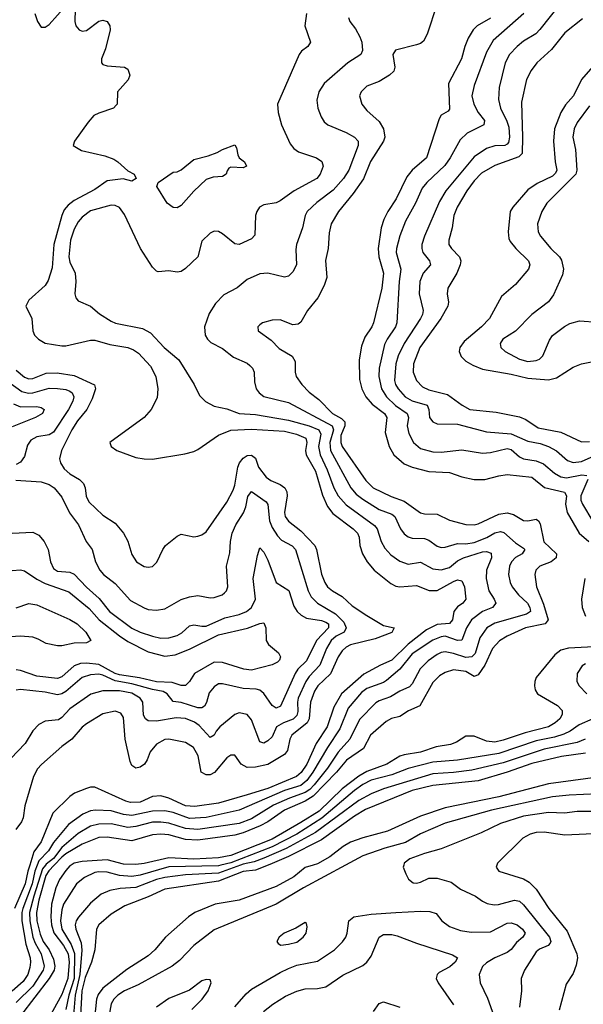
# Model space of a CAD drawing. Header units: inches. Extents: x 884549 to 1028252, y 526810 to 653624.
# Tile 19 of 256: x 933306 to 936039, y 539325 to 544099. Entities that reach past the tile are written whole.
import ezdxf

# ---------------------------------------------------------------- set-up
doc = ezdxf.new("R2010")
doc.units = ezdxf.units.IN
doc.header["$MEASUREMENT"] = 0
doc.layers.add('A9533', color=7, linetype='Continuous')
doc.layers.add('A9534', color=7, linetype='Continuous')

msp = doc.modelspace()

# ---------------------------------------------------------------- linework, layer by layer
at = {"layer": 'A9533', "color": 5}
for points, elevation in [([(933390.5, 540000), (933379, 539970), (933366.7, 539910), (933320.9, 539790), (933316, 539770), (933316.2, 539730), (933336.6, 539616.6), (933356.9, 539550), (933358.8, 539530), (933356.2, 539503.8), (933345.4, 539470), (933323.9, 539436.1), (933270, 539388.8)], 2940), ([(933355.1, 540000), (933346, 539970), (933333.5, 539910), (933281.9, 539790)], 2920), ([(933556.1, 540000), (933550, 539996), (933530, 539974.1), (933498.7, 539930), (933481.3, 539890), (933460.6, 539810), (933456.8, 539750), (933459.9, 539710), (933471.2, 539671.2), (933519.1, 539610), (933541.2, 539570), (933546.3, 539530), (933540.4, 539450), (933510, 539372.2), (933450, 539261.3), (933415.1, 539210), (933401, 539170), (933387.5, 539110), (933358.1, 539050), (933338.9, 539021.1), (933308.2, 538990), (933285.5, 538950)], 3020), ([(933473.6, 540000), (933447.4, 539972.6), (933433.8, 539950), (933399.4, 539830), (933388.1, 539770), (933389.9, 539730), (933405.2, 539665.2), (933420.4, 539630), (933449.8, 539590), (933470, 539543.5), (933476.8, 539510), (933472.9, 539490), (933450, 539450.3), (933310, 539269.9), (933289.8, 539230)], 2980), ([(933430.8, 540000), (933417.6, 539982.4), (933374.8, 539850), (933354.4, 539770), (933354.9, 539730), (933370.4, 539650.4), (933381.2, 539621.2), (933410, 539569.3), (933425.1, 539510), (933420.4, 539490), (933370, 539413.7), (933290, 539334.4)], 2960), ([(934281.6, 540000), (934270, 539997.2), (934030, 539991.3), (933890, 539951), (933850, 539945.1), (933790.5, 539950.5), (933730, 539965.6), (933690, 539967.6), (933670, 539963.7), (933620.5, 539939.5), (933582.4, 539910), (933518.3, 539810), (933510, 539783.6), (933503.5, 539730), (933510.1, 539690), (933555.8, 539615.8), (933572.3, 539572.3), (933570, 539450), (933545.3, 539370), (933530, 539300.6)], 3040), ([(934376.4, 540000), (934270, 539961.5), (934110, 539952.4), (934010, 539940.7), (933969.4, 539930), (933870, 539892.2), (933793.8, 539886.2), (933743, 539877), (933701.1, 539858.9), (933650, 539815.9), (933591.7, 539748.3), (933580.6, 539730), (933575.8, 539710), (933579, 539690), (933603.9, 539623.9), (933607.9, 539587.9), (933598.4, 539470), (933574.6, 539370), (933567, 539273)], 3060), ([(934510.8, 540000), (934450, 539975.9), (934390, 539968.4), (934270, 539922.7), (934010, 539882.9), (933930, 539846.4), (933816.7, 539803.3), (933750, 539762.1), (933690, 539710.6), (933678.8, 539690), (933670.1, 539589.9), (933653.9, 539530), (933624.3, 539455.7), (933607.5, 539390), (933601, 539270)], 3080), ([(934729.9, 540000), (934690, 539988.1), (934636.2, 539943.8), (934550, 539897), (934370, 539829.9), (934254.9, 539810), (934154.9, 539770), (934124.3, 539750), (934012.7, 539650), (933961.7, 539590), (933930, 539560.9), (933825.5, 539494.5), (933710, 539404), (933687.4, 539372.6), (933679.3, 539350), (933664.1, 539210)], 3120), ([(934885.4, 540000), (934682.5, 539890), (934550, 539811.3), (934250, 539687), (934150, 539610.7), (934081.9, 539538.1), (934044.9, 539510), (933880.5, 539419.5), (933814, 539390), (933783, 539370), (933762.5, 539350), (933750, 539327.6), (933722.9, 539177.1)], 3140), ([(935168.4, 540000), (935166.5, 539990), (935178.5, 539958.5), (935191.7, 539931.7), (935214, 539914), (935230, 539912), (935250, 539917.4), (935290, 539937.3), (935330, 539936.8), (935397.9, 539917.9), (935443.8, 539883.8), (935515.8, 539850), (935550, 539824.9), (935573.7, 539813.7), (935607.4, 539807.4), (935628.8, 539808.8), (935706, 539830), (935730, 539825.6), (935750, 539807.8), (935875.4, 539650), (935881.6, 539630), (935878.1, 539621.9), (935868.9, 539610), (935826.9, 539593.1), (935810, 539579.8), (935754, 539490), (935738.6, 539450), (935738.8, 539390), (935729.4, 539310.6)], 3160), ([(935619.4, 540000), (935616.4, 539990), (935630.4, 539970), (935750, 539933.7), (935776.6, 539916.6), (935810, 539884), (935872.9, 539790), (935960.3, 539680.3), (936008.6, 539570), (936011.6, 539550), (936004.6, 539515.4), (935990, 539475.1), (935956.9, 539423.1), (935922.6, 539297.5)], 3180), ([(934350, 539312.7), (934404.3, 539375.7), (934430, 539398.3), (934570, 539479.8), (934610, 539498.6), (934650, 539514.4), (934750, 539534.6), (934833.1, 539590), (934872.4, 539627.6), (934888.1, 539650), (934895, 539670), (934901.7, 539730), (934927, 539750), (935010, 539761.6), (935130, 539770.4), (935250, 539777.3), (935295, 539775), (935325.9, 539765.9), (935352.7, 539730), (935390, 539703.2), (935443.3, 539683.3), (935495.1, 539675.1), (935590, 539676.3), (935670, 539718.7), (935690, 539719.6), (935717.8, 539710), (935744.6, 539690), (935756.8, 539670), (935746, 539650), (935715.4, 539624.6), (935688.9, 539591.1), (935670, 539576.1), (935610, 539550.8), (935570, 539526.9), (935550, 539507.8), (935534, 539470), (935539.7, 539430), (935574.8, 539354.8), (935605.5, 539270)], 3140), ([(934487.9, 539290), (934533.8, 539326.2), (934595.7, 539364.3), (934650, 539389.6), (934690, 539399.8), (934750, 539401.9), (934790, 539410.1), (934873.2, 539466.8), (934970, 539512.6), (934990.3, 539529.7), (935010, 539558), (935049.9, 539650.1), (935070, 539664), (935110, 539664.1), (935137.4, 539657.4), (935230, 539621.3), (935405, 539565), (935428.7, 539550), (935418.2, 539530), (935392.5, 539507.5), (935340.7, 539479.3), (935330.2, 539470), (935326.4, 539450), (935335.6, 539430), (935410, 539322.6)], 3120), ([(934140.3, 539299.7), (934191.7, 539350), (934221, 539390), (934235.1, 539430), (934230, 539444), (934210, 539445.6), (934190, 539438.3), (934130, 539393.1), (934030, 539354), (933970, 539311)], 3160), ([(935022, 539290), (935050, 539328.5), (935070, 539336.8), (935150, 539311.6)], 3080)]:
    msp.add_lwpolyline(points, dxfattribs=dict(at, elevation=elevation))
at = {"layer": 'A9533', "color": 5, "elevation": 3160}
msp.add_lwpolyline([(934690, 539722), (934645.1, 539694.9), (934588.5, 539670), (934563.7, 539650), (934552.7, 539630), (934559.3, 539619.3), (934572.3, 539612.3), (934610, 539616.2), (934650, 539627.2), (934681.3, 539650), (934695.6, 539670), (934700.2, 539700.2), (934696.5, 539716.5)], close=True, dxfattribs=at)
at = {"layer": 'A9534', "color": 5}
for points, elevation in [([(935328.9, 544171.1), (935281.6, 544030), (935264.1, 543995.9), (935250, 543984.3), (935230, 543977.5), (935127.9, 543952.1), (935115, 543930), (935125, 543870), (935120.9, 543850), (935099, 543830), (935050, 543799.9), (934990, 543776.5), (934962.4, 543750), (934954.4, 543730), (934965.4, 543690), (934990, 543659.1), (935050, 543606.4), (935069.6, 543570), (935076.8, 543530), (935070.6, 543510), (935007.7, 543412.3), (934973, 543327), (934923.9, 543256.1), (934851.8, 543170), (934816.8, 543110), (934806.2, 543066.2), (934802.5, 542990), (934788.8, 542931.2), (934795.2, 542850), (934783.2, 542810), (934751.5, 542750), (934701.5, 542690), (934670, 542633.5), (934656.5, 542623.5), (934630, 542619.8), (934570, 542644.7), (934530, 542643.1), (934484, 542630), (934470, 542619.5), (934460.5, 542610), (934462, 542590), (934524.9, 542545), (934565.1, 542505.1), (934627.6, 542467.6), (934641.6, 542441.6), (934641.8, 542390), (934647.1, 542370), (934673.7, 542330), (934710, 542293.2), (934757.4, 542257.4), (934823.4, 542190), (934866, 542166), (934883.1, 542150), (934883.6, 542130), (934864, 542084), (934864.1, 542050), (934869.7, 542030), (934984.3, 541864.3), (935020.5, 541830), (935107, 541787), (935170, 541764.2), (935250, 541708.8), (935270, 541703.7), (935330, 541701.5), (935390, 541673.5), (935470, 541652.1), (935510, 541650.1), (935530, 541654.8), (935630, 541701.2), (935670, 541707.8), (935700.3, 541700.3), (935750, 541671.3), (935770, 541669.1), (935810, 541678.3), (935821.5, 541670), (935830, 541654.9), (935848.3, 541568.3), (935908.9, 541510), (935908.1, 541490), (935883.2, 541470), (935829.2, 541450), (935808.8, 541430), (935803.5, 541410), (935811.7, 541350), (935845.6, 541265.6), (935869.1, 541190), (935855, 541170), (935759.2, 541150), (935670.1, 541109.9), (935633.2, 541086.8), (935598.8, 541050), (935561.4, 540970), (935530, 540922.5), (935510, 540914.3), (935470, 540938.6), (935410, 540947.5), (935370, 540934.5), (935342.6, 540917.4), (935310, 540885), (935246.8, 540773.2), (935191.6, 540748.3), (935150, 540720.2), (935108.8, 540711.2), (935083.6, 540696.4), (935008.1, 540630), (934974, 540566), (934890.3, 540509.7), (934843.1, 540450), (934730, 540335.1), (934690.2, 540309.8), (934590, 540266.3), (934510, 540210.3), (934472.3, 540190), (934390, 540156.5), (934350, 540145.4), (934170, 540121), (934110, 540123.6), (934030, 540146.5), (933990, 540150.5), (933950, 540146.7), (933850, 540118.3), (933730, 540135.9), (933690, 540134.5), (933610, 540100.9), (933530, 540055.2), (933510, 540038), (933473.6, 540000)], 2980), ([(933574.9, 544150), (933573.4, 544090), (933579, 544070), (933594.9, 544050), (933610, 544043.5), (933630, 544046.4), (933690, 544092.1), (933710, 544096.7), (933730.7, 544090), (933743.4, 544070), (933745.2, 544050), (933722.1, 543957.9), (933703.8, 543910), (933703.1, 543890), (933710, 543882), (933730, 543876.1), (933814.8, 543870), (933830, 543859.1), (933840.3, 543830), (933832.9, 543807.1), (933781.3, 543750), (933778.4, 543690), (933774.8, 543685.2), (933760.5, 543670), (933690, 543646.8), (933665.9, 543634.1), (933637.7, 543602.3), (933571.9, 543510), (933565.8, 543490), (933605.7, 543465.7), (933719.3, 543439.3), (933762.5, 543422.5), (933783, 543410), (933830, 543366.3), (933861.6, 543350), (933870.3, 543330), (933850, 543316.9), (933808.1, 543328.1), (933730, 543317.5), (933670, 543276.7), (933570, 543222), (933540.6, 543199.4), (933522.3, 543177.7), (933510.1, 543150), (933472.2, 543010), (933463.6, 542896.4), (933444.8, 542835.2), (933429.5, 542810.5), (933350, 542738.7), (933335.3, 542710), (933364.7, 542650), (933370.2, 542590), (933378.8, 542570), (933397.6, 542550), (933430, 542530.2), (933510, 542518.1), (933530, 542518.1), (933650, 542545.4), (933670, 542545.9), (933744.2, 542524.2), (933830, 542509.2), (933858.3, 542498.3), (933882.2, 542482.2), (933939.9, 542419.9), (933965.8, 542370), (933976.5, 542310), (933973.7, 542266.3), (933943.2, 542210), (933910.2, 542170), (933743, 542050), (933750.4, 542030), (933777.1, 542010), (933870, 541976.3), (933910, 541969.5), (933950, 541969), (934106.3, 541993.7), (934150, 542005.5), (934170, 542014.8), (934270, 542085.1), (934330.3, 542109.7), (934430, 542113.5), (934590, 542104.6), (934648.6, 542090), (934693.1, 542070), (934698.9, 542050), (934692.8, 542010), (934695.8, 541990), (934741.1, 541910), (934774.6, 541794.6), (934798.2, 541738.2), (934825.1, 541705.1), (934924.1, 541630), (934944, 541610), (934951.9, 541590), (934955.6, 541550), (934967.9, 541510), (934990.8, 541470), (935025.5, 541430), (935105.4, 541365.4), (935130, 541353.3), (935150, 541350.1), (935230, 541356.6), (935291.6, 541331.6), (935330, 541332.2), (935410, 541375), (935430, 541382.7), (935450, 541378.9), (935463.6, 541350), (935469.3, 541290), (935454.4, 541270), (935430, 541252.1), (935412.1, 541230), (935404.8, 541190), (935390, 541171.3), (935330, 541166.6), (935278.3, 541141.7), (935190, 541071.3), (935110, 540993.1), (935055.2, 540970), (934974.7, 540925.3), (934866.2, 540830), (934830, 540766.2), (934796.8, 540670), (934744.6, 540590), (934699, 540490), (934671.2, 540448.8), (934647.8, 540430), (934510, 540372), (934410, 540340.1), (934270, 540301.1), (934155.9, 540284.1), (934110, 540287.6), (934030, 540325.4), (933990, 540335.3), (933950, 540332), (933890, 540305.7), (933843.6, 540303.6), (933821.1, 540310), (933670, 540378.5), (933650, 540377.9), (933630, 540371.1), (933571.8, 540348.2), (933550, 540333.1), (933467.6, 540252.4), (933410, 540112.5), (933374.8, 540065.2), (933355.1, 540000)], 2920), ([(933379.5, 544130), (933392, 544090), (933410, 544063.1), (933430, 544062.6), (933450, 544076.5), (933530, 544167.4)], 2920), ([(934696.8, 544130), (934689.1, 544070), (934717, 543990), (934703.8, 543970), (934672.7, 543947.3), (934660.9, 543930), (934555.8, 543690), (934559.2, 543650), (934576.5, 543590), (934617.2, 543497.2), (934635.5, 543475.5), (934658.8, 543458.8), (934744.9, 543430), (934772, 543412), (934777.3, 543390), (934763.9, 543350), (934746.9, 543330), (934637.6, 543270), (934570, 543220.8), (934550, 543211.7), (934490, 543201.2), (934469.5, 543190.5), (934455.5, 543170), (934450.2, 543150), (934445.7, 543054.3), (934430, 543037.6), (934369.8, 543009.8), (934350, 543013), (934290, 543061.6), (934270, 543071.6), (934250, 543074), (934230, 543065.1), (934190, 543026), (934170, 542949.7), (934110, 542893.7), (934090, 542879.1), (934070, 542875.1), (934030, 542881), (933977.6, 542877.6), (933970, 542879.5), (933950, 542899.5), (933892.6, 542990), (933815.2, 543155.2), (933790, 543188.9), (933770, 543198.6), (933750, 543200.2), (933650, 543172.4), (933610, 543141.6), (933590, 543118.6), (933570, 543084.5), (933551.9, 543030), (933543.8, 542950), (933550, 542923.2), (933574.5, 542870), (933578.2, 542830), (933573.4, 542770), (933578.8, 542750), (933590, 542736.1), (933650, 542710.2), (933693.4, 542673.4), (933750, 542637.4), (933771.5, 542628.5), (933901.5, 542601.5), (933941.3, 542581.3), (934007.6, 542510), (934077.8, 542450), (934152.4, 542330), (934177.4, 542277.4), (934207.4, 542247.4), (934250, 542225.3), (934310, 542213.1), (934370.7, 542190.7), (934450, 542184.8), (934610, 542157.3), (934710, 542129.3), (934756.8, 542110), (934766.8, 542090), (934755.5, 542030), (934763, 541990), (934796.8, 541916.8), (934829.1, 541829.1), (934850, 541790.8), (934890, 541747), (935026.7, 541646.7), (935040.4, 541630), (935058.7, 541570), (935076.5, 541536.5), (935105.3, 541505.3), (935150, 541474.3), (935190, 541459.3), (935250, 541468.9), (935310, 541437.1), (935350, 541432), (935390, 541443.6), (935430, 541475), (935457.7, 541490), (935550, 541518.5), (935570, 541520.5), (935593, 541513), (935593.6, 541490), (935569.7, 541430), (935567.8, 541390), (935581.7, 541330), (935607.8, 541290), (935615.2, 541270), (935598.5, 541250), (935550.1, 541229.9), (935497.3, 541190), (935473.2, 541150), (935450, 541090.7), (935430, 541088.8), (935370, 541109.9), (935350, 541107.2), (935310, 541090.3), (935210, 541024.1), (935150.1, 540949.9), (935084.8, 540895.2), (935070, 540885.7), (934990, 540857.2), (934963.1, 540836.9), (934898.3, 540761.7), (934858.4, 540661.6), (934798.2, 540570), (934727.7, 540450), (934698.3, 540410), (934670, 540386.9), (934590, 540361.3), (934370, 540266.3), (934210, 540230.2), (934130, 540226.6), (934050, 540254.8), (934010, 540263.1), (933950, 540261.3), (933850, 540240.4), (933810, 540246.1), (933750, 540263.9), (933673.6, 540266.4), (933650, 540262.6), (933613.1, 540246.9), (933542.5, 540197.5), (933470.2, 540109.8), (933445.8, 540070), (933398.7, 540021.3), (933390.5, 540000)], 2940), ([(935750.8, 544129.2), (935601.8, 543998.2), (935570, 543942.7), (935510, 543780.5), (935498, 543730), (935507.8, 543690), (935530.1, 543650), (935559.8, 543610), (935557.7, 543590), (935476.5, 543550), (935442.5, 543517.5), (935393.3, 543430), (935367.3, 543392.7), (935280.8, 543310), (935258.1, 543281.9), (935225.5, 543210), (935176.8, 543123.2), (935149.3, 543050.7), (935132.8, 542990), (935131.5, 542970), (935154.8, 542890), (935146.7, 542830), (935135.4, 542630), (935128.7, 542610), (935088, 542550), (935075.7, 542524.3), (935050.1, 542410), (935047.5, 542370), (935060.5, 542310), (935085, 542270), (935128.8, 542228.8), (935185.4, 542190), (935191.4, 542170), (935184.9, 542130), (935193.5, 542093.5), (935216.6, 542050), (935250, 542020.4), (935310, 542003.9), (935350, 542002.9), (935450, 542014.4), (935550, 541997), (935590, 542001), (935670, 542021), (935690, 542015.9), (935730, 541980.4), (935750, 541970.7), (935810, 541959.9), (935845.9, 541945.9), (935899.8, 541899.8), (935930, 541882.7), (935957.7, 541877.7), (936031.8, 541891.8), (936056.1, 541890)], 3040), ([(935922.4, 544170), (935828.9, 544051.1), (935809.6, 544030.4), (935750, 543995), (935718.6, 543970), (935681.5, 543930), (935660.8, 543890), (935631.4, 543770), (935628.2, 543711.8), (935637.1, 543670), (935668.1, 543608.1), (935677.5, 543577.5), (935681.7, 543530), (935675.9, 543504.1), (935670, 543495.2), (935658.7, 543490), (935610, 543487.7), (935570, 543474.7), (935510, 543435.2), (935373.4, 543270), (935342.1, 543217.9), (935269.5, 543050), (935256.3, 543010), (935255.5, 542990), (935261.8, 542970), (935292.7, 542930), (935297.6, 542910), (935263, 542870), (935246.8, 542830), (935244, 542770), (935262.4, 542690), (935259.8, 542670), (935250.6, 542650), (935170.5, 542530), (935141.3, 542470), (935130.4, 542430), (935124.2, 542350), (935129.3, 542330), (935141.3, 542310), (935175.7, 542270), (935210, 542250.9), (935282.8, 542230), (935290.1, 542210.1), (935293, 542170), (935309.5, 542149.5), (935330, 542139.7), (935430, 542138), (935570, 542101.2), (935690, 542091.9), (935770, 542056), (935830, 542045), (935870.1, 542030.1), (935909.1, 542009.1), (935962.6, 541962.6), (935990, 541951.6), (936030, 541956.7), (936150, 542010.1)], 3060), ([(934900.3, 544110), (934907.6, 544090), (934934.7, 544054.7), (934956.2, 544016.2), (934965.5, 543990), (934968.9, 543950), (934960.3, 543930), (934898.2, 543890), (934782, 543790), (934756.2, 543750), (934746.4, 543710), (934751.5, 543670), (934767.6, 543627.6), (934783.4, 543603.4), (934800.4, 543590), (934890, 543553.2), (934929.1, 543529.1), (934947.6, 543510), (934947.5, 543490), (934903, 543370), (934875.7, 543330), (934827.1, 543272.9), (934746.7, 543213.3), (934700.6, 543170), (934690.2, 543150), (934677.3, 543090), (934648.6, 543010), (934644.7, 542984.7), (934648.9, 542911.1), (934630, 542876.2), (934610, 542856.2), (934590, 542851.5), (934510, 542869.7), (934470, 542866.4), (934410, 542839.2), (934360.5, 542799.5), (934295.4, 542764.6), (934256.3, 542723.7), (934224.9, 542675), (934202, 542610), (934205.2, 542570), (934216.9, 542550), (934233.8, 542533.8), (934290, 542505.5), (934343.5, 542463.5), (934410, 542434), (934423, 542423), (934434.4, 542410), (934442.6, 542390), (934444.1, 542344.1), (934452.2, 542310), (934466.9, 542290), (934490, 542272.8), (934610, 542243.4), (934821.8, 542130), (934827.9, 542110), (934809.8, 542050), (934813.5, 542010), (934912, 541830), (934938.3, 541798.3), (934970, 541774), (935050, 541724.8), (935110, 541701.9), (935126, 541690), (935152.3, 541630), (935170, 541606.7), (935190, 541592.6), (935210, 541585.3), (935270, 541583.6), (935290, 541576.3), (935330, 541546), (935350, 541540.1), (935370, 541541), (935430, 541559.1), (935470, 541557.7), (935510, 541564.6), (935572, 541588), (935610, 541610.9), (935637.7, 541617.7), (935653.6, 541613.6), (935710, 541562.9), (935750, 541537.3), (935755, 541530), (935742, 541510), (935710, 541492.2), (935691.3, 541470), (935682.1, 541450), (935676.8, 541410), (935684.8, 541370), (935695, 541350), (935725.5, 541310), (935767.9, 541270), (935779.9, 541250), (935783.7, 541230), (935763.5, 541216.5), (935610, 541172.9), (935572.1, 541150), (935537.4, 541102.6), (935514.5, 541025.5), (935498.8, 541010), (935470, 541006.6), (935410, 541026.7), (935370, 541033.7), (935350, 541030.8), (935330, 541021.6), (935287, 540990), (935248.8, 540951.2), (935210, 540879.4), (935195.9, 540864.1), (935150, 540843.2), (935104.6, 540815.4), (935050, 540797.1), (935033, 540787), (934953.6, 540706.4), (934907.9, 540610), (934850, 540547.6), (934798.1, 540470), (934734.7, 540390), (934712.6, 540367.4), (934690, 540352.5), (934614.7, 540325.3), (934536.8, 540290), (934430, 540225.2), (934370, 540201.5), (934170, 540172.4), (934110, 540176.9), (934030, 540202.7), (933990, 540208.5), (933950, 540208), (933870, 540187.3), (933830, 540182.8), (933750, 540199.8), (933690, 540199.1), (933650, 540188.2), (933590, 540153.6), (933510, 540086.3), (933470, 540032), (933434.7, 540005.3), (933430.8, 540000)], 2960), ([(935590, 544106.6), (935525.3, 544070), (935505.9, 544050), (935480.4, 544010), (935464.4, 543970), (935448.9, 543910), (935386, 543790), (935390, 543666), (935383.4, 543656.6), (935350, 543636.9), (935340.6, 543619.4), (935279.4, 543430), (935210.1, 543370), (935183.3, 543336.7), (935131.1, 543230), (935091.6, 543170), (935072.1, 543130), (935059.8, 543090), (935043.9, 542990), (935047.7, 542950), (935069.7, 542870), (935062.8, 542797.2), (935021.4, 542630), (935013.2, 542610), (934979.2, 542560.8), (934964.2, 542515.8), (934951.9, 542450), (934954.4, 542354.4), (934964.8, 542310), (934985.4, 542270), (935015.9, 542235.9), (935074.7, 542190), (935086.6, 542170), (935077.7, 542097.7), (935097.6, 542030), (935120.9, 541990), (935170, 541945.9), (935209.5, 541929.5), (935290, 541908.8), (935390, 541903.7), (935450, 541883.2), (935510, 541870.1), (935561.2, 541870), (935630, 541888.4), (935670, 541893.7), (935790, 541880.9), (935851.4, 541831.4), (935948.5, 541808.5), (935957.3, 541790), (935953.5, 541750), (935961.1, 541710), (936019.6, 541610), (936066.3, 541570)], 3020), ([(936035.9, 544104.1), (935950, 544035.8), (935884.9, 543955.1), (935814.5, 543890), (935786.3, 543853.7), (935764.6, 543810), (935740.3, 543699.7), (935744.6, 543530), (935742.2, 543450), (935726.1, 543433.9), (935610, 543393), (935545.4, 543354.6), (935510, 543317.6), (935473.7, 543270), (935427.6, 543190), (935412.2, 543150), (935403.1, 543090), (935387.4, 543030), (935387.9, 543010), (935400.2, 542990), (935438.9, 542950), (935446, 542930), (935442.3, 542910), (935426.6, 542870), (935382, 542798), (935379.2, 542770), (935386.1, 542730), (935382.7, 542710), (935347.8, 542650), (935247, 542510), (935215.2, 542430), (935213.8, 542390), (935230.1, 542350), (935260, 542320), (935290, 542304.2), (935381.3, 542281.3), (935451.3, 542230), (935489.1, 542210), (935616.2, 542196.2), (935730, 542174.4), (935761.1, 542161.1), (935820.3, 542120.3), (935930, 542098.7), (936030, 542053.2), (936070, 542053.8)], 3080), ([(936118.1, 543910), (936030.7, 543809.3), (935992.3, 543730), (935953.5, 543686.5), (935930.7, 543649.3), (935900.1, 543570), (935894.8, 543510), (935902.5, 543410), (935910.8, 543370), (935904.2, 543355.8), (935890, 543340.9), (935815.3, 543304.7), (935770, 543274.3), (935696.9, 543190), (935684.5, 543170), (935674.2, 543070), (935678, 543038), (935684.1, 543024.1), (935712, 542990), (935773.9, 542930), (935780.2, 542910), (935773.5, 542890), (935710, 542815.6), (935642.3, 542757.7), (935585.1, 542650), (935545.5, 542610), (935461, 542539), (935441, 542510), (935436.9, 542490), (935446.2, 542466.2), (935470, 542443), (935503.7, 542423.7), (935550, 542405), (935690, 542380.1), (935770, 542360.8), (935870, 542352.8), (935910, 542362.2), (935990, 542414), (936030, 542431.1), (936170, 542458.4)], 3120), ([(936070, 543682.2), (936010, 543600.3), (935995.4, 543570), (935989.1, 543530), (936002.2, 543470), (936008, 543370), (936002.9, 543350), (935862.4, 543210), (935838.3, 543170), (935817.8, 543110), (935820.1, 543070), (935830.9, 543050), (935881, 542990), (935924.3, 542950), (935934.2, 542934.2), (935943.1, 542890), (935937.8, 542862.2), (935894.3, 542765.7), (935870, 542731.6), (935790.4, 542670), (935710, 542589.8), (935648.8, 542550), (935636, 542530), (935639.6, 542510), (935660.3, 542490), (935730, 542453.3), (935770, 542442.2), (935810, 542446.5), (935826.2, 542453.8), (935843.7, 542470), (935875, 542545), (935890, 542567.6), (935947.7, 542612.3), (935973.9, 542626.1), (936021.4, 542638.6), (936110, 542633)], 3140), ([(933290, 542399.5), (933330, 542365.8), (933350, 542358.1), (933370, 542359), (933434.6, 542385.4), (933487.5, 542387.5), (933570, 542374.2), (933669.6, 542329.6), (933674.7, 542310), (933658.4, 542261.6), (933632, 542210), (933586.2, 542153.8), (933559.7, 542110), (933508.4, 542010), (933499.5, 541970), (933504.7, 541950), (933522.3, 541922.3), (933550, 541897.8), (933596.6, 541870), (933615.9, 541850), (933624.5, 541830), (933629.1, 541789.1), (933642.2, 541762.2), (933710, 541696.5), (933770, 541657.6), (933809.3, 541610), (933830.8, 541570.8), (933850, 541505.5), (933872.4, 541470), (933910, 541447.4), (933930, 541444.2), (933950, 541448.5), (933971, 541469), (933999.6, 541530), (934014, 541550), (934070, 541595.8), (934090, 541604.9), (934150, 541592.4), (934170, 541594.7), (934190, 541600.8), (934210, 541616), (934310, 541760.7), (934341.1, 541818.9), (934350, 541843.1), (934363.8, 541930), (934371.4, 541950), (934390, 541973.9), (934410, 541986.4), (934430, 541988.2), (934450, 541972.6), (934465, 541930), (934502, 541882), (934524.3, 541864.3), (934570, 541845), (934591.9, 541830), (934601.3, 541810), (934603.7, 541790), (934590.1, 541710.1), (934593.9, 541690), (934610, 541667.1), (934670, 541621.3), (934738.2, 541550), (934745.9, 541530), (934770.1, 541410.1), (934785.6, 541370), (934798.6, 541350), (934822.8, 541330), (934870, 541303.3), (934918.1, 541258.1), (934989.8, 541209.8), (935070, 541162.7), (935121.6, 541150), (935110, 541127.3), (935030, 541098.1), (934910, 541067.7), (934890, 541057.4), (934870, 541039.6), (934850, 541009.9), (934812.6, 540927.4), (934751.3, 540870), (934736.1, 540843.9), (934715.8, 540790), (934710.1, 540710.1), (934699.9, 540690), (934626.7, 540630), (934616.2, 540610), (934604.4, 540555.6), (934590, 540535.9), (934510, 540488.6), (934450, 540475), (934410, 540473.9), (934379.8, 540490), (934350, 540533.3), (934330, 540533.6), (934310, 540520.7), (934250.9, 540449.1), (934230, 540438.5), (934210, 540437.3), (934186, 540450), (934171.3, 540530), (934149, 540570), (934110, 540595.2), (934030, 540611.5), (934010, 540609), (933970, 540586.2), (933939.4, 540550), (933925, 540510), (933911, 540490), (933890, 540475.4), (933869.9, 540469.9), (933850, 540482.6), (933842.1, 540502.1), (933818, 540610), (933810, 540716.2), (933796.6, 540736.7), (933770, 540747.3), (933710, 540733.3), (933630, 540685.5), (933610, 540668.8), (933559.3, 540610), (933510, 540574.6), (933411.8, 540488.2), (933392.5, 540467.5), (933373.1, 540430), (933331.7, 540288.3), (933323.4, 540230), (933314.5, 540210), (933287.4, 540172.6)], 2880), ([(933246.5, 542346.5), (933316.5, 542296.5), (933348.6, 542288.6), (933370, 542289.8), (933450, 542312.2), (933490, 542311.7), (933530, 542306.1), (933550, 542297.7), (933560.1, 542290), (933568.4, 542270), (933564.3, 542250), (933542.7, 542210), (933470, 542099.3), (933450, 542085.9), (933390, 542077.5), (933360, 542060), (933344.1, 542035.9), (933330, 541981.3), (933310, 541954), (933290, 541942.7)], 2860), ([(933276.5, 542236.5), (933310, 542222.1), (933390, 542223.3), (933410, 542219.3), (933424.9, 542210), (933416.5, 542190), (933382.7, 542170), (933270, 542125.7)], 2840), ([(933287.1, 541867.1), (933410, 541858.4), (933450, 541845), (933473.2, 541830), (933510, 541784.7), (933548.5, 541708.5), (933591.9, 541650), (933628.7, 541570), (933658.4, 541530), (933674.6, 541470), (933695.4, 541430), (933712.3, 541410), (933770, 541364.8), (933843.8, 541283.8), (933910, 541247.2), (933930, 541240.2), (933970, 541235.5), (934010, 541242.7), (934090, 541287.7), (934130, 541300.6), (934170, 541307.6), (934230, 541296.6), (934250, 541297.8), (934287.6, 541310), (934300, 541320), (934309.8, 541330), (934315, 541350), (934309.8, 541450), (934325.3, 541514.7), (934328.8, 541570), (934336.9, 541610), (934354.6, 541650), (934391.3, 541708.7), (934402.4, 541737.6), (934412.6, 541787.4), (934430, 541812.1), (934502.2, 541762.2), (934509.2, 541749.2), (934517, 541670), (934530, 541637.1), (934556.7, 541596.7), (934576, 541576), (934627.9, 541547.9), (934643.5, 541530), (934705.5, 541330), (934720.3, 541300.3), (934749.8, 541269.8), (934838.2, 541218.2), (934877.9, 541177.9), (934889.6, 541150), (934879.3, 541130), (934841.3, 541110), (934816.9, 541090), (934793.5, 541050), (934761.5, 540970), (934710, 540914.6), (934694.1, 540890), (934657.2, 540810), (934652.6, 540790), (934655, 540745), (934650, 540725.2), (934632, 540708), (934585, 540690), (934551.6, 540670), (934530, 540621.7), (934510, 540602.4), (934490, 540591.1), (934470, 540598), (934430, 540705.1), (934410, 540730.6), (934370, 540738.8), (934350, 540731), (934276.5, 540670), (934259.3, 540650), (934250, 540629.7), (934230, 540618.5), (934177.3, 540677.3), (934153.7, 540693.7), (934110, 540710.5), (934065.8, 540714.2), (933970, 540698), (933930, 540699), (933916, 540710), (933907.3, 540727.3), (933903.1, 540790), (933889.9, 540810), (933850, 540833.5), (933790, 540845.8), (933710, 540845.4), (933650.9, 540829.2), (933550, 540757.7), (933510, 540715.4), (933494.7, 540705.3), (933430, 540698), (933398.5, 540681.5), (933369.3, 540650.7), (933332.2, 540590), (933262.6, 540517.4)], 2860), ([(936061, 541870), (936027.9, 541790), (936027.2, 541770), (936034.6, 541750), (936085.7, 541665.7)], 3040), ([(933269.7, 541610.3), (933370, 541614), (933399.4, 541599.4), (933425.3, 541570), (933444.6, 541530), (933456.5, 541470), (933470, 541439), (933490, 541425.9), (933550, 541420.1), (933570.5, 541410.5), (933630, 541347.4), (933692.3, 541292.3), (933741.7, 541230), (933850, 541148.7), (933890, 541129.2), (933950, 541109.5), (933990, 541101.3), (934030, 541101.6), (934070, 541113.1), (934092.9, 541127.1), (934130, 541160.6), (934150, 541165.3), (934190, 541158), (934210, 541159.4), (934300.6, 541199.4), (934370, 541214.6), (934406.5, 541230), (934430.5, 541250), (934449.9, 541290), (934439.2, 541390), (934458.8, 541501.2), (934470, 541538.8), (934490, 541517.6), (934510, 541478.3), (934550, 541370.3), (934611.9, 541331.9), (934635.7, 541255.7), (934651, 541230), (934671.3, 541211.3), (934697.4, 541197.4), (934770, 541186), (934790, 541177.6), (934803, 541170), (934804, 541150), (934745.6, 541090), (934696.9, 540990), (934655.3, 540950), (934641.5, 540930), (934570.8, 540770), (934550, 540761.7), (934530, 540773.5), (934490, 540832.9), (934470, 540849), (934453.3, 540853.3), (934390, 540856.7), (934290, 540879.7), (934270, 540878.7), (934250, 540865.1), (934224.5, 540835.5), (934212.1, 540787.9), (934202.8, 540770), (934190, 540763), (934170, 540763.2), (934090, 540788.3), (934050, 540793.4), (934021.8, 540830), (934001.9, 540841.9), (933950, 540851.1), (933850, 540879.9), (933770, 540893.4), (933710, 540921.5), (933690, 540926.5), (933650, 540923.5), (933610, 540910.3), (933530, 540842.4), (933510, 540830.8), (933490, 540826.3), (933430, 540839.2), (933310, 540852.2), (933290, 540848)], 2840), ([(933270, 541429.4), (933310, 541431.8), (933330, 541426.8), (933390, 541386.2), (933430, 541365.7), (933545.2, 541325.2), (933643.9, 541243.9), (933691.8, 541190), (933790, 541111.1), (933830, 541083.6), (933930, 541034.4), (934010, 541012.7), (934059.5, 541020.5), (934130, 541046.9), (934270, 541116.5), (934411.7, 541148.3), (934470, 541172.1), (934490, 541175.6), (934499.7, 541150), (934501.1, 541090), (934512.4, 541070), (934561.7, 541030), (934570.3, 541010), (934566.6, 540993.4), (934556.5, 540983.5), (934530, 540971.7), (934430, 540944.8), (934393.3, 540950), (934290, 540983), (934250, 540984.2), (934154.1, 540930), (934129.4, 540890.6), (934109.6, 540870.4), (934090, 540871.2), (934045.5, 540885.5), (933970, 540889.2), (933887.4, 540907.4), (933790, 540922), (933768.9, 540928.9), (933690, 540972.9), (933630, 540980), (933601.7, 540978.3), (933570, 540966.7), (933510, 540913.7), (933490, 540904.8), (933390, 540916.2), (933310, 540944.1), (933290, 540947.1)], 2820), ([(936046.7, 541390), (936030.6, 541290), (936033.1, 541250), (936050, 541206.9)], 3020), ([(933290, 541247.2), (933350, 541268.9), (933390, 541262.4), (933550, 541191.2), (933584.6, 541170), (933626.6, 541130), (933651.5, 541088.5), (933630, 541078.6), (933570, 541076.5), (933510, 541063.7), (933490, 541064), (933434.6, 541074.6), (933396.4, 541096.4), (933370, 541105.8), (933310, 541109.9), (933210, 541104.5)], 2780), ([(936090, 541058.1), (935967.2, 541052.8), (935930, 541042.8), (935900.9, 541019.1), (935810.2, 540910), (935803.6, 540890), (935803.2, 540870), (935806, 540850), (935817, 540830), (935913.5, 540773.5), (935936.8, 540750), (935936.2, 540730), (935925.7, 540710), (935903, 540690), (935870, 540670.7), (935757.8, 540642.2), (935650, 540605.3), (935610, 540596), (935570, 540601.8), (935510, 540624.9), (935470, 540626), (935423.8, 540596.2), (935395.2, 540584.8), (935325.8, 540574.2), (935250, 540547.9), (935170, 540534.9), (935150, 540527.6), (935087, 540490), (934990, 540453.3), (934950, 540431), (934870, 540370), (934757.9, 540262.1), (934670, 540206), (934530, 540126.6), (934330, 540047.5), (934270, 540035.6), (934150, 540028.8), (934030, 540035.6), (933910, 540007.5), (933870, 540002.3), (933810, 540004.5), (933730, 540024.9), (933610, 540018), (933570, 540009.1), (933556.1, 540000)], 3020), ([(936050, 540975.8), (936034.4, 540965.6), (936009.2, 540930), (936007.9, 540890), (936019.1, 540870), (936057.1, 540830)], 3040), ([(936084.9, 540710), (936018.9, 540681.1), (935975, 540650), (935944.9, 540635.1), (935899.8, 540620.2), (935810, 540603.3), (935630, 540540.7), (935430, 540508.5), (935310, 540499.2), (935190, 540468.6), (935110, 540437.9), (935010, 540411.8), (934970, 540390.8), (934930, 540362.5), (934771.9, 540228.1), (934650, 540150.4), (934530, 540088.3), (934330, 540011.6), (934281.6, 540000)], 3040), ([(936048.7, 540610), (936010, 540594.7), (935850, 540561.7), (935650, 540495.4), (935499, 540461), (935410, 540449.4), (935310, 540443), (935070.3, 540369.7), (935010, 540345.3), (934950, 540313.7), (934741.2, 540158.8), (934598.7, 540081.3), (934490, 540034), (934443.7, 540016.3), (934390, 540004.9), (934376.4, 540000)], 3060), ([(936050, 540543.5), (935933.4, 540526.6), (935790, 540493.4), (935670, 540451), (935530, 540409.1), (935310, 540386.4), (935210, 540361.8), (934983.9, 540270), (934930, 540237), (934770, 540122.3), (934610, 540042.4), (934530, 540007.6), (934510.8, 540000)], 3080), ([(936110, 540426), (935870, 540394.2), (935629.2, 540330.8), (935370, 540277.2), (935250, 540237.2), (935090, 540164.8), (934970, 540132.6), (934910, 540110.7), (934875.2, 540090), (934810, 540040.1), (934750, 540006), (934729.9, 540000)], 3120), ([(936110, 540345), (935970, 540339.9), (935890, 540330.7), (935593.6, 540266.4), (935370, 540203.7), (935250, 540151), (935177.3, 540110), (935077.4, 540082.6), (934970, 540045.8), (934885.4, 540000)], 3140), ([(936110, 540259.7), (936010, 540259.4), (935947.4, 540252.6), (935870, 540254.8), (935750, 540236.7), (935638.4, 540201.6), (935543.3, 540156.7), (935350, 540078.5), (935270, 540056.4), (935198.7, 540030), (935170.3, 540010), (935168.4, 540000)], 3160), ([(936190, 540157.1), (935950, 540145.6), (935850, 540160.2), (935810, 540158.1), (935781.3, 540150), (935746, 540130), (935622.4, 540010), (935619.4, 540000)], 3180)]:
    msp.add_lwpolyline(points, dxfattribs=dict(at, elevation=elevation))
at = {"layer": 'A9534', "color": 5, "elevation": 2920}
msp.add_lwpolyline([(934390, 543381.6), (934330, 543384), (934320.7, 543379.3), (934312.7, 543367.3), (934307.3, 543350), (934290, 543338.4), (934244.6, 543335.4), (934210, 543325.1), (934150, 543267.3), (934090, 543198.7), (934070, 543186.6), (934050, 543188.3), (934021.6, 543210), (933970.9, 543290), (933977.6, 543310), (934050, 543359.6), (934070, 543361.7), (934090, 543372), (934150, 543422.3), (934221, 543439), (934264.5, 543455.5), (934290, 543470.8), (934350, 543492), (934357.3, 543477.3), (934363.5, 543443.5), (934371, 543430), (934396.3, 543410), (934406.8, 543390)], close=True, dxfattribs=at)

doc.saveas('drawing.dxf')
